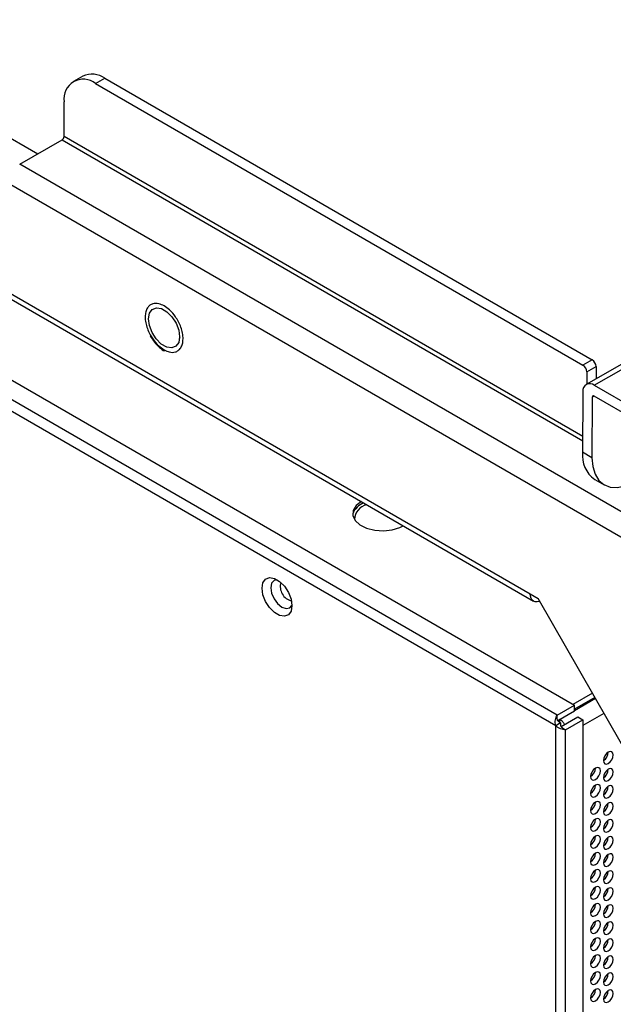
# Model space of a CAD drawing. Header units: millimetres. Extents: x 256 to 1374, y 313 to 1176.
# Tile 208 of 212: x 1256 to 1284, y 922 to 969. Entities that reach past the tile are written whole.
import ezdxf

# ---------------------------------------------------------------- set-up
doc = ezdxf.new("R2010")
doc.units = ezdxf.units.MM

msp = doc.modelspace()

# ---------------------------------------------------------------- linework, layer by layer
at = {"color": 7, "linetype": 'Continuous', "lineweight": 30}
for p, q in [((1073.1613, 1068.7227), (1256.498, 962.8846)), ((1281.4236, 935.9802), (1111.4203, 1034.121)), ((1112.7167, 1034.3251), (1282.2485, 936.4564)), ((1281.3546, 935.4757), (1111.1846, 1033.7127)), ((1258.6651, 966.6136), (1258.2179, 966.3584)), ((1259.2756, 966.2532), (1259.7228, 966.5084)), ((1259.2756, 966.2532), (1282.6587, 952.7545)), ((1259.7228, 966.5084), (1283.1059, 953.0097)), ((1257.7621, 963.7097), (1257.7703, 965.384)), ((1255.6345, 962.3918), (1257.6717, 963.5544)), ((1297.5423, 938.1989), (1255.6345, 962.3918)), ((1297.0022, 937.2705), (1255.0944, 961.4634)), ((1255.0686, 956.2636), (1280.1355, 941.7928)), ((1255.226, 955.9124), (1280.2928, 941.4416)), ((1288.4137, 955.0237), (1282.8217, 951.8325)), ((1283.2012, 951.7948), (1288.7932, 954.986)), ((1263.3052, 954.062), (1263.3053, 954.0728)), ((1263.3089, 954.0641), (1263.3052, 954.062)), ((1263.3178, 954.0547), (1263.3052, 954.062)), ((1263.3053, 954.0728), (1263.3178, 954.0655)), ((1263.3178, 954.0655), (1263.3178, 954.0547)), ((1283.1059, 953.0097), (1282.6587, 952.7545)), ((1282.8447, 952.4298), (1282.8418, 951.844)), ((1282.8447, 952.4298), (1283.2919, 952.685)), ((1283.2919, 952.685), (1283.289, 952.0992)), ((1282.6611, 951.4829), (1282.6468, 948.5791)), ((1283.2012, 951.7948), (1291.7064, 946.8849)), ((1283.1083, 951.2248), (1283.094, 948.3209)), ((1291.7039, 946.367), (1283.1987, 951.2769)), ((1283.094, 948.3209), (1282.6468, 948.5791)), ((1283.2275, 947.2822), (1283.6748, 947.0241)), ((1280.1355, 941.7928), (1280.5127, 941.5751)), ((1292.4178, 920.7967), (1280.5127, 941.5751)), ((1283.1137, 937.0355), (1282.1796, 936.4962)), ((1283.2309, 936.831), (1282.2486, 936.2639)), ((1281.4236, 935.9802), (1282.2485, 936.4564)), ((1282.2485, 936.1842), (1282.2485, 936.4564)), ((1281.4236, 935.8376), (1281.4236, 935.9802)), ((1281.4493, 935.7228), (1282.2485, 936.1842)), ((1281.6157, 935.434), (1282.4152, 935.8956)), ((1282.4152, 935.8956), (1282.6509, 935.7595)), ((1281.5903, 935.6118), (1281.3546, 935.4757)), ((1281.3546, 809.527), (1281.3546, 935.4757)), ((1281.5903, 935.6118), (1281.5069, 935.6599)), ((1281.5362, 935.773), (1281.5362, 935.643)), ((1281.5903, 935.6118), (1281.5903, 935.5155)), ((1281.826, 935.2833), (1282.6509, 935.7595)), ((1282.6509, 935.7595), (1282.6509, 810.1957)), ((1281.6973, 935.3575), (1281.826, 935.2833)), ((1281.826, 809.7195), (1281.826, 935.2833))]:
    msp.add_line(p, q, dxfattribs=at)
at = {"color": 8, "linetype": 'Continuous', "lineweight": 30}
for p, q in [((1282.6505, 949.3418), (1257.7621, 963.7097)), ((1257.6717, 963.5544), (1282.6495, 949.1351)), ((1283.1992, 951.2766), (1283.1083, 951.2248)), ((1283.2621, 936.7765), (1282.2485, 936.1914)), ((1283.6691, 936.0662), (1282.6509, 935.4784))]:
    msp.add_line(p, q, dxfattribs=at)
at = {"color": 7, "linetype": 'Continuous', "lineweight": 30, "flags": 128}
for points in [[(1261.8197, 954.9737), (1261.8661, 955.2429), (1261.9968, 955.4278), (1262.1961, 955.506), (1262.4398, 955.4682), (1262.6987, 955.3187), (1262.9414, 955.0758), (1263.1388, 954.7686), (1263.2669, 954.4343), (1263.3104, 954.1131), (1263.264, 953.8438), (1263.1333, 953.6589), (1262.934, 953.5807), (1262.6903, 953.6186), (1262.4314, 953.7681), (1262.1887, 954.011), (1261.9913, 954.3182), (1261.8632, 954.6525), (1261.8197, 954.9737)], [(1283.094, 948.3209), (1283.1299, 947.8947), (1283.2406, 947.5284), (1283.4218, 947.236), (1283.6666, 947.0288), (1283.9656, 946.9147), (1284.3074, 946.8982), (1284.6786, 946.9797), (1285.0652, 947.1564)], [(1272.0325, 946.2183), (1271.7818, 946.0221), (1271.6423, 945.792), (1271.6265, 945.5484), (1271.7358, 945.3129), (1271.9605, 945.1065), (1272.2806, 944.9475), (1272.6676, 944.85), (1273.0872, 944.8227), (1273.5022, 944.8681), (1273.8755, 944.982), (1274.0289, 945.0576)], [(1268.6997, 941.2298), (1268.6563, 940.9709), (1268.5315, 940.7933), (1268.3403, 940.7184), (1268.1056, 940.7552), (1267.856, 940.8993), (1267.6214, 941.1334), (1267.4301, 941.4291), (1267.3053, 941.7508), (1267.2619, 942.0598), (1267.3053, 942.3187), (1267.4301, 942.4963), (1267.6214, 942.5712), (1267.856, 942.5344), (1268.1056, 942.3903), (1268.3403, 942.1562), (1268.5315, 941.8605), (1268.6563, 941.5387), (1268.6997, 941.2298)], [(1267.9874, 942.4711), (1267.8384, 942.4358), (1267.7225, 942.3024), (1267.6818, 942.0896), (1267.7225, 941.8298), (1267.8384, 941.5625), (1268.0119, 941.3285), (1268.2165, 941.1634), (1268.4211, 941.0922), (1268.5946, 941.1259), (1268.6997, 941.2373)], [(1280.5906, 941.4391), (1280.5648, 941.4296), (1280.4642, 941.4075), (1280.3716, 941.412), (1280.2906, 941.4429), (1280.2243, 941.499), (1280.1752, 941.5782), (1280.1452, 941.6774), (1280.1355, 941.7928)], [(1283.8766, 933.6647), (1283.9668, 933.7375), (1284.0432, 933.8406), (1284.0943, 933.9584), (1284.1123, 934.0729), (1284.0943, 934.1667), (1284.0432, 934.2255), (1283.9668, 934.2404), (1283.8766, 934.209), (1283.7864, 934.1363), (1283.7099, 934.0331), (1283.6588, 933.9153), (1283.6409, 933.8008), (1283.6588, 933.707), (1283.7099, 933.6482), (1283.7864, 933.6333), (1283.8766, 933.6647)], [(1283.2637, 932.9026), (1283.3539, 932.9754), (1283.4304, 933.0786), (1283.4815, 933.1964), (1283.4994, 933.3109), (1283.4815, 933.4047), (1283.4304, 933.4635), (1283.3539, 933.4783), (1283.2637, 933.447), (1283.1735, 933.3742), (1283.0971, 933.2711), (1283.046, 933.1533), (1283.028, 933.0387), (1283.046, 932.9449), (1283.0971, 932.8861), (1283.1735, 932.8713), (1283.2637, 932.9026)], [(1283.8766, 932.8481), (1283.9668, 932.9209), (1284.0432, 933.0241), (1284.0943, 933.1419), (1284.1123, 933.2564), (1284.0943, 933.3502), (1284.0432, 933.409), (1283.9668, 933.4239), (1283.8766, 933.3925), (1283.7864, 933.3197), (1283.7099, 933.2166), (1283.6588, 933.0988), (1283.6409, 932.9843), (1283.6588, 932.8905), (1283.7099, 932.8316), (1283.7864, 932.8168), (1283.8766, 932.8481)], [(1283.2637, 932.0861), (1283.3539, 932.1589), (1283.4304, 932.262), (1283.4815, 932.3798), (1283.4994, 932.4943), (1283.4815, 932.5881), (1283.4304, 932.647), (1283.3539, 932.6618), (1283.2637, 932.6305), (1283.1735, 932.5577), (1283.0971, 932.4545), (1283.046, 932.3367), (1283.028, 932.2222), (1283.046, 932.1284), (1283.0971, 932.0696), (1283.1735, 932.0547), (1283.2637, 932.0861)], [(1283.8766, 932.0316), (1283.9668, 932.1044), (1284.0432, 932.2075), (1284.0943, 932.3253), (1284.1123, 932.4398), (1284.0943, 932.5337), (1284.0432, 932.5925), (1283.9668, 932.6073), (1283.8766, 932.576), (1283.7864, 932.5032), (1283.7099, 932.4), (1283.6588, 932.2822), (1283.6409, 932.1677), (1283.6588, 932.0739), (1283.7099, 932.0151), (1283.7864, 932.0002), (1283.8766, 932.0316)], [(1283.2637, 931.2696), (1283.3539, 931.3423), (1283.4304, 931.4455), (1283.4815, 931.5633), (1283.4994, 931.6778), (1283.4815, 931.7716), (1283.4304, 931.8304), (1283.3539, 931.8453), (1283.2637, 931.8139), (1283.1735, 931.7411), (1283.0971, 931.638), (1283.046, 931.5202), (1283.028, 931.4057), (1283.046, 931.3119), (1283.0971, 931.2531), (1283.1735, 931.2382), (1283.2637, 931.2696)], [(1283.8766, 931.2151), (1283.9668, 931.2878), (1284.0432, 931.391), (1284.0943, 931.5088), (1284.1123, 931.6233), (1284.0943, 931.7171), (1284.0432, 931.7759), (1283.9668, 931.7908), (1283.8766, 931.7594), (1283.7864, 931.6866), (1283.7099, 931.5835), (1283.6588, 931.4657), (1283.6409, 931.3512), (1283.6588, 931.2574), (1283.7099, 931.1986), (1283.7864, 931.1837), (1283.8766, 931.2151)], [(1283.2637, 930.453), (1283.3539, 930.5258), (1283.4304, 930.6289), (1283.4815, 930.7467), (1283.4994, 930.8613), (1283.4815, 930.9551), (1283.4304, 931.0139), (1283.3539, 931.0287), (1283.2637, 930.9974), (1283.1735, 930.9246), (1283.0971, 930.8214), (1283.046, 930.7036), (1283.028, 930.5891), (1283.046, 930.4953), (1283.0971, 930.4365), (1283.1735, 930.4217), (1283.2637, 930.453)], [(1283.8766, 930.3985), (1283.9668, 930.4713), (1284.0432, 930.5745), (1284.0943, 930.6923), (1284.1123, 930.8068), (1284.0943, 930.9006), (1284.0432, 930.9594), (1283.9668, 930.9742), (1283.8766, 930.9429), (1283.7864, 930.8701), (1283.7099, 930.7669), (1283.6588, 930.6491), (1283.6409, 930.5346), (1283.6588, 930.4408), (1283.7099, 930.382), (1283.7864, 930.3672), (1283.8766, 930.3985)], [(1283.2637, 929.6365), (1283.3539, 929.7093), (1283.4304, 929.8124), (1283.4815, 929.9302), (1283.4994, 930.0447), (1283.4815, 930.1385), (1283.4304, 930.1973), (1283.3539, 930.2122), (1283.2637, 930.1808), (1283.1735, 930.108), (1283.0971, 930.0049), (1283.046, 929.8871), (1283.028, 929.7726), (1283.046, 929.6788), (1283.0971, 929.62), (1283.1735, 929.6051), (1283.2637, 929.6365)], [(1283.8766, 929.582), (1283.9668, 929.6548), (1284.0432, 929.7579), (1284.0943, 929.8757), (1284.1123, 929.9902), (1284.0943, 930.084), (1284.0432, 930.1428), (1283.9668, 930.1577), (1283.8766, 930.1263), (1283.7864, 930.0535), (1283.7099, 929.9504), (1283.6588, 929.8326), (1283.6409, 929.7181), (1283.6588, 929.6243), (1283.7099, 929.5655), (1283.7864, 929.5506), (1283.8766, 929.582)], [(1283.2637, 928.8199), (1283.3539, 928.8927), (1283.4304, 928.9959), (1283.4815, 929.1137), (1283.4994, 929.2282), (1283.4815, 929.322), (1283.4304, 929.3808), (1283.3539, 929.3956), (1283.2637, 929.3643), (1283.1735, 929.2915), (1283.0971, 929.1884), (1283.046, 929.0706), (1283.028, 928.956), (1283.046, 928.8622), (1283.0971, 928.8034), (1283.1735, 928.7886), (1283.2637, 928.8199)], [(1283.8766, 928.7654), (1283.9668, 928.8382), (1284.0432, 928.9414), (1284.0943, 929.0592), (1284.1123, 929.1737), (1284.0943, 929.2675), (1284.0432, 929.3263), (1283.9668, 929.3412), (1283.8766, 929.3098), (1283.7864, 929.237), (1283.7099, 929.1339), (1283.6588, 929.0161), (1283.6409, 928.9015), (1283.6588, 928.8077), (1283.7099, 928.7489), (1283.7864, 928.7341), (1283.8766, 928.7654)], [(1283.2637, 928.0034), (1283.3539, 928.0762), (1283.4304, 928.1793), (1283.4815, 928.2971), (1283.4994, 928.4116), (1283.4815, 928.5054), (1283.4304, 928.5642), (1283.3539, 928.5791), (1283.2637, 928.5478), (1283.1735, 928.475), (1283.0971, 928.3718), (1283.046, 928.254), (1283.028, 928.1395), (1283.046, 928.0457), (1283.0971, 927.9869), (1283.1735, 927.972), (1283.2637, 928.0034)], [(1283.8766, 927.9489), (1283.9668, 928.0217), (1284.0432, 928.1248), (1284.0943, 928.2426), (1284.1123, 928.3571), (1284.0943, 928.4509), (1284.0432, 928.5098), (1283.9668, 928.5246), (1283.8766, 928.4933), (1283.7864, 928.4205), (1283.7099, 928.3173), (1283.6588, 928.1995), (1283.6409, 928.085), (1283.6588, 927.9912), (1283.7099, 927.9324), (1283.7864, 927.9175), (1283.8766, 927.9489)], [(1283.2637, 927.1868), (1283.3539, 927.2596), (1283.4304, 927.3628), (1283.4815, 927.4806), (1283.4994, 927.5951), (1283.4815, 927.6889), (1283.4304, 927.7477), (1283.3539, 927.7626), (1283.2637, 927.7312), (1283.1735, 927.6584), (1283.0971, 927.5553), (1283.046, 927.4375), (1283.028, 927.323), (1283.046, 927.2292), (1283.0971, 927.1704), (1283.1735, 927.1555), (1283.2637, 927.1868)], [(1283.8766, 927.1324), (1283.9668, 927.2051), (1284.0432, 927.3083), (1284.0943, 927.4261), (1284.1123, 927.5406), (1284.0943, 927.6344), (1284.0432, 927.6932), (1283.9668, 927.7081), (1283.8766, 927.6767), (1283.7864, 927.6039), (1283.7099, 927.5008), (1283.6588, 927.383), (1283.6409, 927.2685), (1283.6588, 927.1747), (1283.7099, 927.1159), (1283.7864, 927.101), (1283.8766, 927.1324)], [(1283.2637, 926.3703), (1283.3539, 926.4431), (1283.4304, 926.5462), (1283.4815, 926.664), (1283.4994, 926.7786), (1283.4815, 926.8724), (1283.4304, 926.9312), (1283.3539, 926.946), (1283.2637, 926.9147), (1283.1735, 926.8419), (1283.0971, 926.7387), (1283.046, 926.6209), (1283.028, 926.5064), (1283.046, 926.4126), (1283.0971, 926.3538), (1283.1735, 926.339), (1283.2637, 926.3703)], [(1283.8766, 926.3158), (1283.9668, 926.3886), (1284.0432, 926.4917), (1284.0943, 926.6095), (1284.1123, 926.7241), (1284.0943, 926.8179), (1284.0432, 926.8767), (1283.9668, 926.8915), (1283.8766, 926.8602), (1283.7864, 926.7874), (1283.7099, 926.6842), (1283.6588, 926.5664), (1283.6409, 926.4519), (1283.6588, 926.3581), (1283.7099, 926.2993), (1283.7864, 926.2845), (1283.8766, 926.3158)], [(1283.2637, 925.5538), (1283.3539, 925.6266), (1283.4304, 925.7297), (1283.4815, 925.8475), (1283.4994, 925.962), (1283.4815, 926.0558), (1283.4304, 926.1146), (1283.3539, 926.1295), (1283.2637, 926.0981), (1283.1735, 926.0253), (1283.0971, 925.9222), (1283.046, 925.8044), (1283.028, 925.6899), (1283.046, 925.5961), (1283.0971, 925.5373), (1283.1735, 925.5224), (1283.2637, 925.5538)], [(1283.8766, 925.4993), (1283.9668, 925.5721), (1284.0432, 925.6752), (1284.0943, 925.793), (1284.1123, 925.9075), (1284.0943, 926.0013), (1284.0432, 926.0601), (1283.9668, 926.075), (1283.8766, 926.0436), (1283.7864, 925.9708), (1283.7099, 925.8677), (1283.6588, 925.7499), (1283.6409, 925.6354), (1283.6588, 925.5416), (1283.7099, 925.4828), (1283.7864, 925.4679), (1283.8766, 925.4993)], [(1283.2637, 924.7372), (1283.3539, 924.81), (1283.4304, 924.9132), (1283.4815, 925.031), (1283.4994, 925.1455), (1283.4815, 925.2393), (1283.4304, 925.2981), (1283.3539, 925.3129), (1283.2637, 925.2816), (1283.1735, 925.2088), (1283.0971, 925.1057), (1283.046, 924.9879), (1283.028, 924.8733), (1283.046, 924.7795), (1283.0971, 924.7207), (1283.1735, 924.7059), (1283.2637, 924.7372)], [(1283.8766, 924.6827), (1283.9668, 924.7555), (1284.0432, 924.8587), (1284.0943, 924.9765), (1284.1123, 925.091), (1284.0943, 925.1848), (1284.0432, 925.2436), (1283.9668, 925.2584), (1283.8766, 925.2271), (1283.7864, 925.1543), (1283.7099, 925.0512), (1283.6588, 924.9334), (1283.6409, 924.8188), (1283.6588, 924.725), (1283.7099, 924.6662), (1283.7864, 924.6514), (1283.8766, 924.6827)], [(1283.2637, 923.9207), (1283.3539, 923.9935), (1283.4304, 924.0966), (1283.4815, 924.2144), (1283.4994, 924.3289), (1283.4815, 924.4227), (1283.4304, 924.4815), (1283.3539, 924.4964), (1283.2637, 924.465), (1283.1735, 924.3923), (1283.0971, 924.2891), (1283.046, 924.1713), (1283.028, 924.0568), (1283.046, 923.963), (1283.0971, 923.9042), (1283.1735, 923.8893), (1283.2637, 923.9207)], [(1283.8766, 923.8662), (1283.9668, 923.939), (1284.0432, 924.0421), (1284.0943, 924.1599), (1284.1123, 924.2744), (1284.0943, 924.3682), (1284.0432, 924.427), (1283.9668, 924.4419), (1283.8766, 924.4106), (1283.7864, 924.3378), (1283.7099, 924.2346), (1283.6588, 924.1168), (1283.6409, 924.0023), (1283.6588, 923.9085), (1283.7099, 923.8497), (1283.7864, 923.8348), (1283.8766, 923.8662)], [(1283.2637, 923.1041), (1283.3539, 923.1769), (1283.4304, 923.2801), (1283.4815, 923.3979), (1283.4994, 923.5124), (1283.4815, 923.6062), (1283.4304, 923.665), (1283.3539, 923.6799), (1283.2637, 923.6485), (1283.1735, 923.5757), (1283.0971, 923.4726), (1283.046, 923.3548), (1283.028, 923.2403), (1283.046, 923.1465), (1283.0971, 923.0877), (1283.1735, 923.0728), (1283.2637, 923.1041)], [(1283.8766, 923.0497), (1283.9668, 923.1224), (1284.0432, 923.2256), (1284.0943, 923.3434), (1284.1123, 923.4579), (1284.0943, 923.5517), (1284.0432, 923.6105), (1283.9668, 923.6254), (1283.8766, 923.594), (1283.7864, 923.5212), (1283.7099, 923.4181), (1283.6588, 923.3003), (1283.6409, 923.1858), (1283.6588, 923.092), (1283.7099, 923.0332), (1283.7864, 923.0183), (1283.8766, 923.0497)], [(1283.2637, 922.2876), (1283.3539, 922.3604), (1283.4304, 922.4635), (1283.4815, 922.5813), (1283.4994, 922.6959), (1283.4815, 922.7897), (1283.4304, 922.8485), (1283.3539, 922.8633), (1283.2637, 922.832), (1283.1735, 922.7592), (1283.0971, 922.656), (1283.046, 922.5382), (1283.028, 922.4237), (1283.046, 922.3299), (1283.0971, 922.2711), (1283.1735, 922.2563), (1283.2637, 922.2876)], [(1283.8766, 922.2331), (1283.9668, 922.3059), (1284.0432, 922.409), (1284.0943, 922.5268), (1284.1123, 922.6414), (1284.0943, 922.7352), (1284.0432, 922.794), (1283.9668, 922.8088), (1283.8766, 922.7775), (1283.7864, 922.7047), (1283.7099, 922.6015), (1283.6588, 922.4837), (1283.6409, 922.3692), (1283.6588, 922.2754), (1283.7099, 922.2166), (1283.7864, 922.2018), (1283.8766, 922.2331)]]:
    msp.add_lwpolyline(points, dxfattribs=at)
at = {"color": 7, "linetype": 'Continuous', "lineweight": 30}
for centre, radius, start, end in [((1259.1024, 965.6398), 1.0675, 54.46593, 114.18284), ((1258.6904, 965.5287), 0.9314, 51.07368, 188.93512), ((1257.5671, 963.7192), 0.1952, 302.41313, 357.20582), ((1282.8877, 952.669), 0.4046, 2.26708, 57.35474), ((1282.4404, 952.4138), 0.4046, 2.26891, 57.35352), ((1282.9913, 951.5348), 0.3342, 51.07375, 188.93432), ((1283.1636, 951.2334), 0.0559, 51.07061, 188.94005), ((1283.9869, 948.4008), 1.352, 172.42244, 235.82633), ((1272.4546, 945.3122), 0.8952, 110.73376, 159.20099), ((1272.4247, 945.3549), 0.7188, 100.75135, 179.93492), ((1283.3811, 934.2229), 0.4957, 301.60684, 358.39809), ((1282.7683, 933.4609), 0.4957, 301.60776, 358.39766), ((1283.3811, 933.4064), 0.4957, 301.60713, 358.39829), ((1282.7683, 932.6443), 0.4957, 301.60689, 358.39854), ((1283.3811, 932.5898), 0.4957, 301.60676, 358.39817), ((1282.7683, 931.8278), 0.4957, 301.60776, 358.39766), ((1283.3811, 931.7733), 0.4957, 301.60689, 358.39854), ((1282.7683, 931.0112), 0.4957, 301.60676, 358.39817), ((1283.3811, 930.9567), 0.4957, 301.60776, 358.39766), ((1282.752, 930.2041), 0.5123, 302.60537, 357.39463), ((1283.3811, 930.1402), 0.4957, 301.60689, 358.39854), ((1282.752, 929.3875), 0.5123, 302.60619, 357.39381), ((1283.3811, 929.3237), 0.4957, 301.60713, 358.39829), ((1282.752, 928.571), 0.5123, 302.60537, 357.39463), ((1283.3811, 928.5071), 0.4957, 301.60676, 358.39817), ((1282.752, 927.7545), 0.5123, 302.60619, 357.39381), ((1283.3811, 927.6906), 0.4957, 301.60689, 358.39854), ((1282.752, 926.9379), 0.5123, 302.60505, 357.39495), ((1283.3811, 926.874), 0.4957, 301.60776, 358.39766), ((1282.752, 926.1214), 0.5123, 302.60537, 357.39463), ((1283.3811, 926.0575), 0.4957, 301.60689, 358.39854), ((1282.752, 925.3048), 0.5123, 302.60619, 357.39381), ((1283.3811, 925.241), 0.4957, 301.60776, 358.39766), ((1282.752, 924.4883), 0.5123, 302.60537, 357.39463), ((1283.3811, 924.4244), 0.4957, 301.60676, 358.39817), ((1282.752, 923.6718), 0.5123, 302.60619, 357.39381), ((1283.3811, 923.6079), 0.4957, 301.60689, 358.39854), ((1282.752, 922.8552), 0.5123, 302.60505, 357.39495), ((1283.3811, 922.7913), 0.4957, 301.60776, 358.39766)]:
    msp.add_arc(centre, radius, start, end, dxfattribs=at)
at = {"color": 8, "linetype": 'Continuous', "lineweight": 30}
msp.add_arc((1268.8466, 942.1446), 0.709, 163.95002, 256.04452, dxfattribs=at)
msp.add_open_spline([(1262.5703, 955.5948), (1262.4844, 955.6361), (1262.2899, 955.7296), (1262.0536, 955.7233), (1261.8755, 955.6358), (1261.7571, 955.5063), (1261.6769, 955.3157), (1261.6479, 955.073), (1261.6738, 954.7976), (1261.7542, 954.5173), (1261.8336, 954.3184), (1261.8912, 954.2241), (1261.8982, 954.2128)], degree=3, knots=[0, 0, 0, 0, 0.122298, 0.2769972, 0.3675274, 0.4657216, 0.5697853, 0.6770478, 0.7843136, 0.8883742, 0.9865683, 1, 1, 1, 1], dxfattribs=at)
at = {"color": 7, "linetype": 'Continuous', "lineweight": 30}
for points, knots in [([(1262.5598, 953.492), (1262.6457, 953.4507), (1262.8402, 953.3572), (1263.0765, 953.3635), (1263.2546, 953.451), (1263.373, 953.5805), (1263.4531, 953.7711), (1263.4824, 954.0138), (1263.4557, 954.2889), (1263.3779, 954.5706), (1263.2614, 954.8357), (1263.0852, 955.1277), (1262.8504, 955.406), (1262.656, 955.537), (1262.5703, 955.5948)], [0, 0, 0, 0, 0.0903194, 0.20456353, 0.27142, 0.34393629, 0.42078494, 0.50000062, 0.57921386, 0.65606481, 0.7285811, 0.79543758, 0.9096806, 1, 1, 1, 1]), ([(1261.8945, 954.1607), (1261.9643, 954.0504), (1262.0622, 953.8959), (1262.2341, 953.7024), (1262.3866, 953.5631), (1262.5147, 953.4634), (1262.5836, 953.4305), (1262.5896, 953.4277)], [0, 0, 0, 0, 0.3608663, 0.5052962, 0.7406563, 0.977798, 1, 1, 1, 1]), ([(1261.8982, 954.2128), (1261.9361, 954.1465), (1262.0504, 953.9473), (1262.2805, 953.6811), (1262.4743, 953.5499), (1262.5598, 953.492)], [0, 0, 0, 0, 0.2177327, 0.6546203, 1, 1, 1, 1]), ([(1262.5895, 953.4275), (1262.5881, 953.4278), (1262.5763, 953.4304), (1262.564, 953.4528), (1262.5612, 953.4792), (1262.5598, 953.492)], [0, 0, 0, 0, 0.0615476, 0.5469837, 1, 1, 1, 1]), ([(1281.3546, 935.4757), (1281.3442, 935.5214), (1281.3235, 935.6129), (1281.3364, 935.7584), (1281.3726, 935.8904), (1281.4066, 935.9502), (1281.4236, 935.9802)], [0, 0, 0, 0, 0.2499985, 0.5000036, 0.7499961, 1, 1, 1, 1]), ([(1281.826, 935.2833), (1281.7915, 935.2835), (1281.7227, 935.284), (1281.5903, 935.3186), (1281.4578, 935.3802), (1281.389, 935.4439), (1281.3546, 935.4757)], [0, 0, 0, 0, 0.25000088, 0.50000349, 0.75001077, 1, 1, 1, 1]), ([(1281.5069, 935.6599), (1281.4941, 935.6691), (1281.4681, 935.6877), (1281.4416, 935.7311), (1281.4253, 935.7826), (1281.4242, 935.8189), (1281.4236, 935.8376)], [0, 0, 0, 0, 0.2360709, 0.4777697, 0.7308764, 1, 1, 1, 1]), ([(1281.7867, 935.5327), (1281.7571, 935.5759), (1281.6843, 935.6819), (1281.5913, 935.7436), (1281.5362, 935.7802)], [0, 0, 0, 0, 0.4065753, 1, 1, 1, 1]), ([(1281.6973, 935.3575), (1281.6822, 935.3673), (1281.6527, 935.3863), (1281.6179, 935.4254), (1281.5947, 935.4691), (1281.5917, 935.5002), (1281.5903, 935.5155)], [0, 0, 0, 0, 0.26858206, 0.52156834, 0.76352384, 1, 1, 1, 1])]:
    msp.add_open_spline(points, degree=3, knots=knots, dxfattribs=at)

doc.saveas('drawing.dxf')
